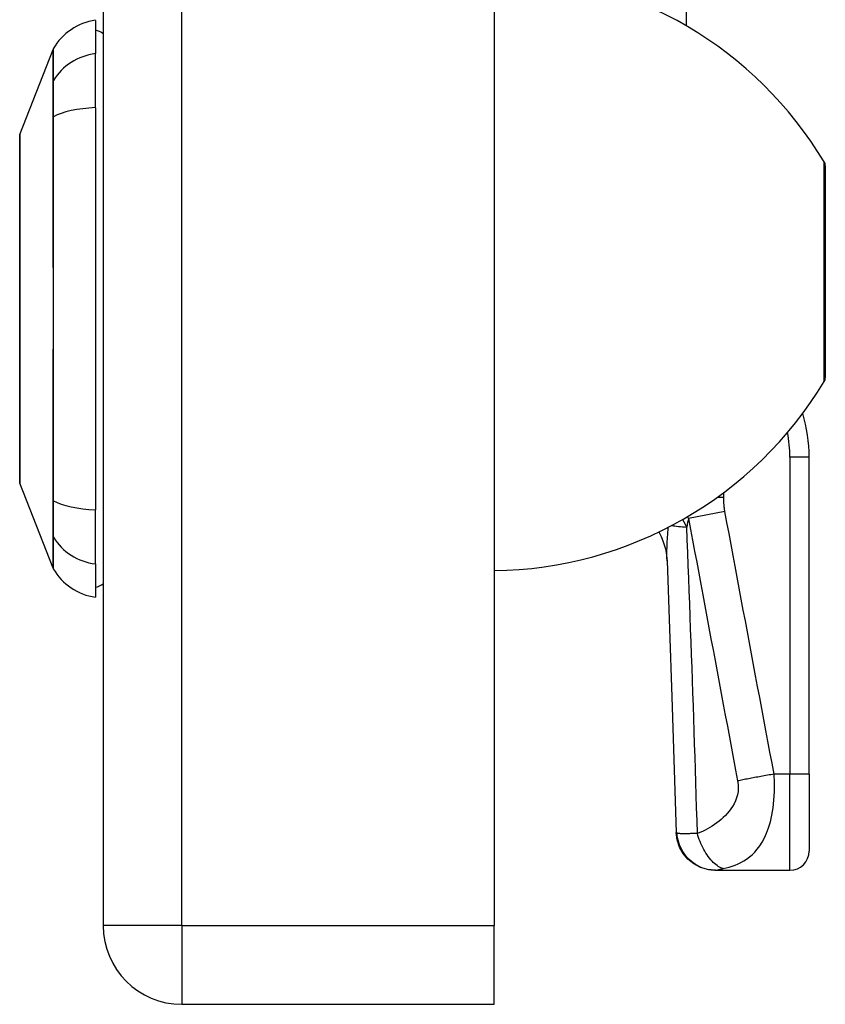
# Model space of a CAD drawing. Header units: inches. Extents: x 5 to 160, y 9 to 87.
# Tile 176 of 203: x 84.66 to 86.31, y 20.87 to 22.89. Entities that reach past the tile are written whole.
import ezdxf

# ---------------------------------------------------------------- set-up
doc = ezdxf.new("R2010")
doc.units = ezdxf.units.IN
doc.header["$MEASUREMENT"] = 0
doc.layers.add('Visible Edges(ANSI)', color=7, linetype='Continuous', lineweight=25)
doc.layers.add('Visible Tangent Edges(ANSI)', color=7, linetype='Continuous', lineweight=25)

msp = doc.modelspace()

# ---------------------------------------------------------------- linework, layer by layer
at = {"layer": 'Visible Edges(ANSI)'}
for p, q in [((84.8301, 62.5151), (84.8301, 21.0341)), ((85.6301, 62.5151), (85.6301, 21.0341)), ((86.0231, 24.741), (86.0231, 22.8766)), ((84.8143, 22.8876), (84.8143, 22.8196)), ((84.6598, 22.654), (84.7275, 22.8279)), ((84.8143, 22.7088), (84.8143, 22.8196)), ((84.8143, 22.7088), (84.8143, 21.8853)), ((86.3081, 22.5898), (86.3081, 22.1563)), ((86.275, 21.3443), (86.275, 21.9934)), ((84.7275, 21.7662), (84.6598, 21.9402)), ((84.8143, 21.7746), (84.8143, 21.8853)), ((84.8143, 21.7746), (84.8143, 21.7065)), ((86.275, 21.3443), (86.275, 21.1868)), ((86.0823, 21.1475), (86.0835, 21.1475)), ((86.0835, 21.1475), (86.2356, 21.1475)), ((85.6301, 20.8731), (85.6301, 21.0341)), ((84.9911, 20.8731), (85.6301, 20.8731))]:
    msp.add_line(p, q, dxfattribs=at)
at = {"layer": 'Visible Edges(ANSI)', "flags": 128}
for points in [[(84.6595, 22.6522), (84.6595, 22.6518), (84.6595, 22.6505), (84.6595, 22.6483), (84.6594, 22.6453), (84.6594, 22.6415), (84.6594, 22.6369), (84.6594, 22.6315), (84.6594, 22.6252), (84.6594, 22.6181), (84.6593, 22.6102), (84.6593, 22.6016), (84.6593, 22.5923), (84.6593, 22.5823), (84.6593, 22.5716), (84.6593, 22.5602), (84.6593, 22.5483), (84.6593, 22.5357), (84.6593, 22.5225), (84.6593, 22.5088), (84.6593, 22.4946), (84.6593, 22.4799), (84.6593, 22.4647), (84.6594, 22.4491), (84.6594, 22.4331), (84.6594, 22.4168), (84.6594, 22.4002), (84.6594, 22.3833), (84.6594, 22.3663), (84.6595, 22.3492), (84.6595, 22.3319), (84.6595, 22.3145), (84.6595, 22.297), (84.6595, 22.2795), (84.6595, 22.262), (84.6595, 22.2447), (84.6594, 22.2275), (84.6594, 22.2105), (84.6594, 22.1938), (84.6594, 22.1772), (84.6594, 22.1608), (84.6594, 22.1448), (84.6593, 22.1292), (84.6593, 22.114), (84.6593, 22.0993), (84.6593, 22.0851), (84.6593, 22.0714), (84.6593, 22.0582), (84.6593, 22.0456), (84.6593, 22.0337), (84.6593, 22.0223), (84.6593, 22.0117), (84.6593, 22.0017), (84.6593, 21.9923), (84.6593, 21.9837), (84.6594, 21.9759), (84.6594, 21.9689), (84.6594, 21.9626), (84.6594, 21.9572), (84.6594, 21.9526), (84.6594, 21.9488), (84.6595, 21.9458), (84.6595, 21.9437), (84.6595, 21.9424), (84.6595, 21.942)], [(85.9677, 21.8402), (85.9721, 21.8311), (85.9757, 21.8222), (85.9785, 21.8137), (85.9807, 21.8058), (85.9822, 21.7984), (85.9832, 21.7918), (85.9838, 21.786), (85.9842, 21.7809)], [(85.9842, 21.7809), (85.9943, 21.5027), (86.003, 21.2247)], [(86.0823, 21.1475), (86.0671, 21.1489), (86.0525, 21.1533), (86.0389, 21.1604), (86.027, 21.1699), (86.0171, 21.1816), (86.0097, 21.195), (86.0049, 21.2095), (86.003, 21.2247)]]:
    msp.add_lwpolyline(points, dxfattribs=at)
at = {"layer": 'Visible Edges(ANSI)'}
for centre, radius, start, end in [((85.6204, 22.1853), 0.8, 31.0449, 88.0194), ((84.8306, 22.7707), 0.1181, 97.9413, 150.2709), ((84.8065, 22.8286), 0.0394, 53.1301, 78.463), ((84.7366, 22.8243), 0.00984, 150.2709, 158.7495), ((84.6644, 22.6522), 0.00492, 158.7495, 179.7912), ((86.2925, 22.5898), 0.0156, 0, 31.0449), ((86.2925, 22.1563), 0.0156, 328.9551, 0), ((85.6204, 22.5609), 0.8, 270.6911, 328.9551), ((85.96, 21.9934), 0.315, 0, 16.5147), ((84.6644, 21.942), 0.00492, 180.2088, 201.2505), ((84.7366, 21.7698), 0.00984, 201.2505, 209.7291), ((84.8306, 21.8235), 0.1181, 209.7291, 262.0587), ((84.8065, 21.7656), 0.0394, 281.537, 306.8699), ((86.2356, 21.1868), 0.0394, 270, 0), ((84.9911, 21.0341), 0.161, 180, 270)]:
    msp.add_arc(centre, radius, start, end, dxfattribs=at)
at = {"layer": 'Visible Tangent Edges(ANSI)'}
for p, q in [((84.9911, 21.0341), (84.9911, 62.5151)), ((84.7274, 22.7627), (84.7274, 22.7626)), ((84.7274, 22.6895), (84.7274, 22.689)), ((86.3058, 22.1483), (86.3058, 22.5979)), ((86.275, 21.9934), (86.2356, 21.9934)), ((86.2356, 21.9934), (86.2356, 21.3443)), ((84.7275, 21.7662), (84.6598, 21.9402)), ((86.1002, 21.911), (86.1002, 21.9207)), ((84.7274, 21.9051), (84.7274, 21.9047)), ((86.1002, 21.911), (86.0869, 21.911)), ((86.1026, 21.8819), (86.0281, 21.868)), ((84.7274, 21.8316), (84.7274, 21.8314)), ((86.2356, 21.3443), (86.2031, 21.3443)), ((86.275, 21.3443), (86.2356, 21.3443)), ((86.2356, 21.1475), (86.2356, 21.3443)), ((84.9911, 21.0341), (84.8301, 21.0341)), ((84.9911, 21.0341), (84.9911, 20.8731)), ((84.9911, 21.0341), (85.6301, 21.0341))]:
    msp.add_line(p, q, dxfattribs=at)
at = {"layer": 'Visible Tangent Edges(ANSI)', "flags": 128}
for points in [[(84.7275, 22.8279), (84.7275, 22.8278), (84.7275, 22.8275), (84.7275, 22.8269), (84.7275, 22.8261), (84.7274, 22.8251), (84.7274, 22.8238), (84.7274, 22.8223), (84.7274, 22.8206), (84.7274, 22.8187), (84.7274, 22.8165), (84.7274, 22.8141), (84.7274, 22.8115), (84.7274, 22.8086), (84.7274, 22.8056), (84.7274, 22.8023), (84.7274, 22.7987), (84.7274, 22.795), (84.7274, 22.791), (84.7274, 22.7869), (84.7274, 22.7825), (84.7274, 22.7778), (84.7274, 22.773), (84.7274, 22.768), (84.7274, 22.7627)], [(84.7283, 22.7647), (84.7283, 22.7698), (84.7283, 22.7749), (84.7283, 22.7797), (84.7283, 22.7842), (84.7282, 22.7886), (84.7282, 22.7927), (84.7282, 22.7967), (84.7282, 22.8004), (84.7282, 22.8039), (84.7282, 22.8071), (84.7282, 22.8102), (84.7282, 22.813), (84.7281, 22.8156), (84.7281, 22.818), (84.7281, 22.8201), (84.7281, 22.822), (84.7281, 22.8237), (84.7281, 22.8252), (84.7281, 22.8264), (84.7281, 22.8274), (84.7281, 22.8282), (84.7281, 22.8288), (84.7281, 22.8291), (84.7281, 22.8292)], [(84.7274, 22.7626), (84.7274, 22.761), (84.7274, 22.7593), (84.7274, 22.7575), (84.7274, 22.7555), (84.7274, 22.7533), (84.7274, 22.7511), (84.7274, 22.7486), (84.7274, 22.746), (84.7274, 22.7433), (84.7274, 22.7405), (84.7274, 22.7375), (84.7274, 22.7344), (84.7274, 22.7312), (84.7274, 22.7279), (84.7274, 22.7245), (84.7274, 22.7209), (84.7274, 22.7173), (84.7274, 22.7136), (84.7274, 22.7098), (84.7274, 22.7058), (84.7274, 22.7019), (84.7274, 22.6978), (84.7274, 22.6937), (84.7274, 22.6895)], [(84.7283, 22.6902), (84.7283, 22.6945), (84.7283, 22.6987), (84.7283, 22.7028), (84.7284, 22.7069), (84.7284, 22.7109), (84.7284, 22.7148), (84.7284, 22.7187), (84.7284, 22.7224), (84.7284, 22.726), (84.7284, 22.7295), (84.7284, 22.7329), (84.7284, 22.7362), (84.7284, 22.7393), (84.7284, 22.7424), (84.7284, 22.7452), (84.7284, 22.748), (84.7284, 22.7506), (84.7284, 22.7531), (84.7284, 22.7554), (84.7284, 22.7576), (84.7283, 22.7596), (84.7283, 22.7614), (84.7283, 22.7631), (84.7283, 22.7647)], [(84.7274, 22.689), (84.7274, 22.6575), (84.7274, 22.6257), (84.7274, 22.5937), (84.7274, 22.5614), (84.7274, 22.5289), (84.7274, 22.4962), (84.7274, 22.4634), (84.7274, 22.4304), (84.7274, 22.3974), (84.7275, 22.3642), (84.7275, 22.331), (84.7275, 22.2978), (84.7275, 22.2646), (84.7275, 22.2313), (84.7274, 22.1981), (84.7274, 22.1649), (84.7274, 22.1318), (84.7274, 22.0987), (84.7274, 22.0659), (84.7274, 22.0332), (84.7274, 22.0007), (84.7274, 21.9686), (84.7274, 21.9367), (84.7274, 21.9051)], [(84.7283, 21.904), (84.7283, 21.9357), (84.7283, 21.9677), (84.7282, 22), (84.7282, 22.0325), (84.7282, 22.0653), (84.7282, 22.0983), (84.7281, 22.1314), (84.7281, 22.1646), (84.7281, 22.1979), (84.7281, 22.2312), (84.7281, 22.2645), (84.7281, 22.2978), (84.7281, 22.3311), (84.7281, 22.3644), (84.7281, 22.3976), (84.7281, 22.4307), (84.7281, 22.4638), (84.7282, 22.4967), (84.7282, 22.5295), (84.7282, 22.5621), (84.7282, 22.5944), (84.7283, 22.6266), (84.7283, 22.6585), (84.7283, 22.6902)], [(84.6594, 22.5717), (84.6595, 22.5781), (84.6595, 22.5843), (84.6595, 22.5903), (84.6595, 22.596), (84.6595, 22.6015), (84.6596, 22.6068), (84.6596, 22.6118), (84.6596, 22.6165), (84.6596, 22.621), (84.6596, 22.6252), (84.6597, 22.6291), (84.6597, 22.6327), (84.6597, 22.6361), (84.6597, 22.6392), (84.6597, 22.642), (84.6597, 22.6445), (84.6598, 22.6467), (84.6598, 22.6486), (84.6598, 22.6502), (84.6598, 22.6516), (84.6598, 22.6526), (84.6598, 22.6534), (84.6598, 22.6538), (84.6598, 22.654)], [(84.6594, 22.5246), (84.6594, 22.5268), (84.6594, 22.5289), (84.6594, 22.531), (84.6594, 22.5331), (84.6594, 22.5351), (84.6594, 22.5372), (84.6594, 22.5392), (84.6594, 22.5413), (84.6594, 22.5433), (84.6594, 22.5453), (84.6594, 22.5473), (84.6594, 22.5492), (84.6594, 22.5512), (84.6594, 22.5531), (84.6594, 22.5551), (84.6594, 22.557), (84.6594, 22.5589), (84.6594, 22.5608), (84.6594, 22.5626), (84.6594, 22.5645), (84.6594, 22.5663), (84.6594, 22.5681), (84.6594, 22.5699), (84.6594, 22.5717)], [(84.6594, 22.0695), (84.6595, 22.0857), (84.6595, 22.1025), (84.6596, 22.1201), (84.6596, 22.1383), (84.6596, 22.157), (84.6597, 22.1761), (84.6597, 22.1957), (84.6597, 22.2155), (84.6598, 22.2356), (84.6598, 22.2559), (84.6598, 22.2765), (84.6598, 22.2972), (84.6598, 22.3178), (84.6598, 22.3383), (84.6598, 22.3587), (84.6597, 22.3789), (84.6597, 22.3988), (84.6597, 22.4183), (84.6596, 22.4375), (84.6596, 22.4561), (84.6596, 22.4742), (84.6595, 22.4917), (84.6595, 22.5085), (84.6594, 22.5246)], [(84.6594, 22.0225), (84.6594, 22.0242), (84.6594, 22.026), (84.6594, 22.0279), (84.6594, 22.0297), (84.6594, 22.0315), (84.6594, 22.0334), (84.6594, 22.0353), (84.6594, 22.0372), (84.6594, 22.0391), (84.6594, 22.041), (84.6594, 22.043), (84.6594, 22.0449), (84.6594, 22.0469), (84.6594, 22.0489), (84.6594, 22.0509), (84.6594, 22.0529), (84.6594, 22.0549), (84.6594, 22.057), (84.6594, 22.059), (84.6594, 22.0611), (84.6594, 22.0632), (84.6594, 22.0653), (84.6594, 22.0674), (84.6594, 22.0695)], [(84.6598, 21.9402), (84.6598, 21.9403), (84.6598, 21.9408), (84.6598, 21.9416), (84.6598, 21.9426), (84.6598, 21.9439), (84.6598, 21.9456), (84.6598, 21.9475), (84.6597, 21.9497), (84.6597, 21.9522), (84.6597, 21.955), (84.6597, 21.9581), (84.6597, 21.9614), (84.6597, 21.9651), (84.6596, 21.969), (84.6596, 21.9732), (84.6596, 21.9776), (84.6596, 21.9824), (84.6596, 21.9873), (84.6595, 21.9926), (84.6595, 21.9981), (84.6595, 22.0038), (84.6595, 22.0098), (84.6595, 22.016), (84.6594, 22.0225)], [(84.7274, 21.9047), (84.7274, 21.9005), (84.7274, 21.8964), (84.7274, 21.8923), (84.7274, 21.8883), (84.7274, 21.8844), (84.7274, 21.8806), (84.7274, 21.8769), (84.7274, 21.8732), (84.7274, 21.8697), (84.7274, 21.8662), (84.7274, 21.8629), (84.7274, 21.8597), (84.7274, 21.8566), (84.7274, 21.8537), (84.7274, 21.8508), (84.7274, 21.8481), (84.7274, 21.8455), (84.7274, 21.8431), (84.7274, 21.8408), (84.7274, 21.8387), (84.7274, 21.8367), (84.7274, 21.8348), (84.7274, 21.8331), (84.7274, 21.8316)], [(84.7283, 21.8295), (84.7283, 21.831), (84.7283, 21.8327), (84.7283, 21.8346), (84.7284, 21.8366), (84.7284, 21.8387), (84.7284, 21.8411), (84.7284, 21.8435), (84.7284, 21.8462), (84.7284, 21.8489), (84.7284, 21.8518), (84.7284, 21.8548), (84.7284, 21.858), (84.7284, 21.8613), (84.7284, 21.8647), (84.7284, 21.8682), (84.7284, 21.8718), (84.7284, 21.8755), (84.7284, 21.8793), (84.7284, 21.8832), (84.7284, 21.8872), (84.7283, 21.8913), (84.7283, 21.8955), (84.7283, 21.8997), (84.7283, 21.904)], [(86.1026, 21.8819), (86.1024, 21.8831), (86.1022, 21.8843), (86.102, 21.8855), (86.1018, 21.8867), (86.1017, 21.888), (86.1015, 21.8892), (86.1013, 21.8904), (86.1012, 21.8916), (86.1011, 21.8928), (86.101, 21.894), (86.1009, 21.8952), (86.1008, 21.8964), (86.1007, 21.8976), (86.1006, 21.8989), (86.1005, 21.9001), (86.1004, 21.9013), (86.1004, 21.9025), (86.1003, 21.9037), (86.1003, 21.9049), (86.1003, 21.9061), (86.1002, 21.9073), (86.1002, 21.9085), (86.1002, 21.9097), (86.1002, 21.911)], [(86.2031, 21.3443), (86.199, 21.3667), (86.1947, 21.3891), (86.1905, 21.4115), (86.1864, 21.4339), (86.1822, 21.4563), (86.178, 21.4787), (86.1738, 21.5011), (86.1696, 21.5235), (86.1654, 21.5459), (86.1612, 21.5683), (86.1571, 21.5907), (86.1529, 21.6131), (86.1487, 21.6355), (86.1445, 21.6579), (86.1403, 21.6802), (86.1361, 21.7026), (86.1319, 21.725), (86.1278, 21.7474), (86.1236, 21.7698), (86.1194, 21.7922), (86.1152, 21.8146), (86.111, 21.837), (86.1068, 21.8594), (86.1026, 21.8819)], [(86.0245, 21.8503), (86.0242, 21.8509), (86.0238, 21.8515), (86.0235, 21.8522), (86.0231, 21.8528), (86.0228, 21.8534), (86.0225, 21.8541), (86.0221, 21.8547), (86.0218, 21.8554), (86.0214, 21.856), (86.0211, 21.8566), (86.0208, 21.8573), (86.0204, 21.8579), (86.0201, 21.8586), (86.0198, 21.8592), (86.0194, 21.8599), (86.0191, 21.8605), (86.0187, 21.8612), (86.0184, 21.8618), (86.0181, 21.8625), (86.0177, 21.8631), (86.0174, 21.8638), (86.0171, 21.8644), (86.0168, 21.8651), (86.0164, 21.8657)], [(86.0255, 21.871), (86.0257, 21.8709), (86.0258, 21.8708), (86.0259, 21.8706), (86.026, 21.8705), (86.0261, 21.8704), (86.0262, 21.8703), (86.0263, 21.8701), (86.0264, 21.87), (86.0265, 21.8699), (86.0266, 21.8698), (86.0267, 21.8696), (86.0268, 21.8695), (86.0269, 21.8694), (86.027, 21.8692), (86.0271, 21.8691), (86.0272, 21.869), (86.0273, 21.8689), (86.0274, 21.8687), (86.0275, 21.8686), (86.0276, 21.8685), (86.0277, 21.8684), (86.0279, 21.8682), (86.028, 21.8681), (86.0281, 21.868)], [(86.0281, 21.868), (86.0323, 21.8455), (86.0365, 21.823), (86.0407, 21.8007), (86.0448, 21.7783), (86.049, 21.7559), (86.0532, 21.7335), (86.0574, 21.7111), (86.0616, 21.6887), (86.0658, 21.6663), (86.0699, 21.6439), (86.0741, 21.6215), (86.0783, 21.5991), (86.0825, 21.5767), (86.0867, 21.5543), (86.0909, 21.5319), (86.0951, 21.5096), (86.0992, 21.4872), (86.1034, 21.4648), (86.1076, 21.4424), (86.1118, 21.42), (86.116, 21.3976), (86.1202, 21.3751), (86.1244, 21.3527), (86.1286, 21.3304)], [(85.9842, 21.7808), (85.9841, 21.7833), (85.984, 21.7859), (85.9839, 21.7884), (85.9839, 21.791), (85.9839, 21.7937), (85.9839, 21.7963), (85.9839, 21.799), (85.984, 21.8018), (85.984, 21.8045), (85.9841, 21.8073), (85.9842, 21.8102), (85.9843, 21.813), (85.9844, 21.8159), (85.9846, 21.8189), (85.9847, 21.8218), (85.9849, 21.8248), (85.9851, 21.8278), (85.9853, 21.8309), (85.9855, 21.8339), (85.9857, 21.837), (85.9859, 21.8401), (85.9862, 21.8433), (85.9864, 21.8465), (85.9867, 21.8496)], [(86.0462, 21.223), (86.0455, 21.2492), (86.0447, 21.2753), (86.0439, 21.3014), (86.0431, 21.3275), (86.0423, 21.3537), (86.0415, 21.3798), (86.0406, 21.4059), (86.0398, 21.4321), (86.0389, 21.4582), (86.0381, 21.4843), (86.0372, 21.5105), (86.0363, 21.5366), (86.0354, 21.5627), (86.0344, 21.5889), (86.0335, 21.615), (86.0325, 21.6411), (86.0316, 21.6673), (86.0306, 21.6934), (86.0296, 21.7196), (86.0286, 21.7457), (86.0276, 21.7718), (86.0266, 21.798), (86.0255, 21.8241), (86.0245, 21.8503)], [(84.7274, 21.8314), (84.7274, 21.8262), (84.7274, 21.8211), (84.7274, 21.8163), (84.7274, 21.8117), (84.7274, 21.8073), (84.7274, 21.8031), (84.7274, 21.7992), (84.7274, 21.7954), (84.7274, 21.7919), (84.7274, 21.7886), (84.7274, 21.7856), (84.7274, 21.7827), (84.7274, 21.7801), (84.7274, 21.7777), (84.7274, 21.7755), (84.7274, 21.7736), (84.7274, 21.7719), (84.7274, 21.7704), (84.7274, 21.7691), (84.7275, 21.7681), (84.7275, 21.7673), (84.7275, 21.7667), (84.7275, 21.7664), (84.7275, 21.7662)], [(84.7281, 21.7649), (84.7281, 21.765), (84.7281, 21.7654), (84.7281, 21.7659), (84.7281, 21.7667), (84.7281, 21.7678), (84.7281, 21.769), (84.7281, 21.7705), (84.7281, 21.7722), (84.7281, 21.7741), (84.7281, 21.7762), (84.7281, 21.7786), (84.7282, 21.7812), (84.7282, 21.784), (84.7282, 21.787), (84.7282, 21.7903), (84.7282, 21.7938), (84.7282, 21.7975), (84.7282, 21.8014), (84.7282, 21.8056), (84.7283, 21.8099), (84.7283, 21.8145), (84.7283, 21.8193), (84.7283, 21.8243), (84.7283, 21.8295)], [(86.1286, 21.3304), (86.1296, 21.3232), (86.1299, 21.316), (86.1295, 21.3089), (86.1283, 21.302), (86.1265, 21.2955), (86.1242, 21.2894), (86.1214, 21.2836), (86.1183, 21.2781), (86.1149, 21.273), (86.1113, 21.2682), (86.1075, 21.2637), (86.1035, 21.2594), (86.0993, 21.2553), (86.095, 21.2514), (86.0906, 21.2478), (86.0861, 21.2443), (86.0815, 21.241), (86.0767, 21.2378), (86.0719, 21.2349), (86.067, 21.2321), (86.062, 21.2296), (86.0568, 21.2272), (86.0515, 21.225), (86.0462, 21.223)], [(86.0989, 21.1509), (86.1051, 21.1523), (86.1112, 21.154), (86.1173, 21.1559), (86.1234, 21.1582), (86.1294, 21.1607), (86.1353, 21.1636), (86.1412, 21.1669), (86.147, 21.1705), (86.1526, 21.1747), (86.1582, 21.1794), (86.1637, 21.1847), (86.1689, 21.1906), (86.1741, 21.1974), (86.179, 21.205), (86.1836, 21.2136), (86.188, 21.2233), (86.192, 21.2342), (86.1956, 21.2465), (86.1987, 21.2601), (86.2011, 21.275), (86.2029, 21.2913), (86.2038, 21.3085), (86.2039, 21.3263), (86.2031, 21.3443)], [(86.2031, 21.3443), (86.1997, 21.3437), (86.1964, 21.3432), (86.1931, 21.3426), (86.1897, 21.342), (86.1864, 21.3414), (86.1831, 21.3408), (86.1797, 21.3402), (86.1764, 21.3396), (86.1731, 21.339), (86.1698, 21.3384), (86.1666, 21.3378), (86.1634, 21.3372), (86.1602, 21.3366), (86.1571, 21.336), (86.154, 21.3354), (86.1509, 21.3348), (86.1479, 21.3342), (86.145, 21.3337), (86.1421, 21.3331), (86.1392, 21.3325), (86.1365, 21.332), (86.1338, 21.3315), (86.1311, 21.3309), (86.1286, 21.3304)], [(86.0048, 21.2234), (86.0047, 21.2235), (86.0045, 21.2235), (86.0044, 21.2236), (86.0042, 21.2236), (86.0041, 21.2237), (86.004, 21.2237), (86.0039, 21.2238), (86.0038, 21.2238), (86.0037, 21.2239), (86.0036, 21.2239), (86.0035, 21.224), (86.0034, 21.224), (86.0034, 21.2241), (86.0033, 21.2241), (86.0032, 21.2242), (86.0032, 21.2242), (86.0031, 21.2243), (86.0031, 21.2243), (86.0031, 21.2244), (86.003, 21.2244), (86.003, 21.2245), (86.003, 21.2245), (86.003, 21.2246), (86.003, 21.2247)], [(86.0835, 21.1475), (86.079, 21.1476), (86.0744, 21.148), (86.0698, 21.1487), (86.0651, 21.1498), (86.0604, 21.1511), (86.0557, 21.1528), (86.0511, 21.1548), (86.0465, 21.1571), (86.042, 21.1597), (86.0377, 21.1627), (86.0336, 21.166), (86.0297, 21.1695), (86.026, 21.1733), (86.0226, 21.1773), (86.0194, 21.1816), (86.0166, 21.186), (86.014, 21.1905), (86.0118, 21.1952), (86.0098, 21.1999), (86.0082, 21.2046), (86.0069, 21.2094), (86.0059, 21.2141), (86.0052, 21.2188), (86.0048, 21.2234)], [(86.0462, 21.223), (86.0436, 21.2229), (86.0411, 21.2228), (86.0387, 21.2227), (86.0364, 21.2226), (86.0341, 21.2225), (86.0319, 21.2225), (86.0299, 21.2224), (86.0278, 21.2223), (86.0259, 21.2223), (86.024, 21.2222), (86.0222, 21.2222), (86.0203, 21.2222), (86.0184, 21.2222), (86.0166, 21.2223), (86.0149, 21.2223), (86.0134, 21.2224), (86.0119, 21.2224), (86.0106, 21.2225), (86.0093, 21.2226), (86.0082, 21.2228), (86.0072, 21.2229), (86.0063, 21.2231), (86.0055, 21.2232), (86.0048, 21.2234)], [(86.0989, 21.1509), (86.0966, 21.1516), (86.0941, 21.1526), (86.0917, 21.1539), (86.0891, 21.1553), (86.0866, 21.157), (86.084, 21.159), (86.0814, 21.1612), (86.0788, 21.1636), (86.0762, 21.1663), (86.0736, 21.1691), (86.0711, 21.1722), (86.0686, 21.1755), (86.0662, 21.1789), (86.0638, 21.1826), (86.0615, 21.1863), (86.0594, 21.1902), (86.0573, 21.1942), (86.0553, 21.1982), (86.0535, 21.2023), (86.0518, 21.2065), (86.0502, 21.2107), (86.0488, 21.2148), (86.0474, 21.219), (86.0462, 21.223)], [(86.0835, 21.1475), (86.0838, 21.1475), (86.0842, 21.1475), (86.0846, 21.1476), (86.085, 21.1476), (86.0855, 21.1477), (86.086, 21.1478), (86.0865, 21.1479), (86.0871, 21.148), (86.0877, 21.1482), (86.0883, 21.1483), (86.089, 21.1485), (86.0897, 21.1487), (86.0904, 21.1489), (86.0911, 21.149), (86.0918, 21.1492), (86.0925, 21.1494), (86.0932, 21.1496), (86.094, 21.1498), (86.0948, 21.1499), (86.0955, 21.1501), (86.0964, 21.1503), (86.0972, 21.1505), (86.098, 21.1507), (86.0989, 21.1509)]]:
    msp.add_lwpolyline(points, dxfattribs=at)
at = {"layer": 'Visible Tangent Edges(ANSI)'}
for centre, radius, start, end in [((85.96, 21.9934), 0.2756, 0, 10.5529), ((84.6644, 21.942), 0.00492, 180.2088, 201.2505)]:
    msp.add_arc(centre, radius, start, end, dxfattribs=at)
for centre, major_axis, ratio, start_param, end_param in [((84.8306, 22.7088), (0.1181, 0), 0.946806, 1.709398, 2.618755), ((84.7368, 22.76), (-0.00984, -0.00009), 0.948405, 5.751701, 5.992347), ((84.8306, 22.6712), (-0.1181, 0), 0.321806, 4.850991, 5.760348), ((84.7368, 22.6886), (-0.00984, 0.00003), 0.317047, 5.761322, 6.001968), ((84.7368, 21.9056), (-0.00984, -0.00003), 0.317047, 0.281217, 0.521863), ((84.8306, 21.923), (-0.1181, 0), 0.321806, 0.522838, 1.432195), ((86.0991, 21.8642), (0.118, 0.0048), 0.119705, 3.613473, 4.023785), ((86.3953, 18.3722), (-0.2797, 3.6726), 0.09119, 0.304696, 0.320055), ((84.7368, 21.8342), (-0.00984, 0.00009), 0.948405, 0.290838, 0.531485), ((84.8306, 21.8853), (-0.1181, 0), 0.946806, 0.522838, 1.432195)]:
    msp.add_ellipse(centre, major_axis=major_axis, ratio=ratio, start_param=start_param, end_param=end_param, dxfattribs=at)

doc.saveas('drawing.dxf')
